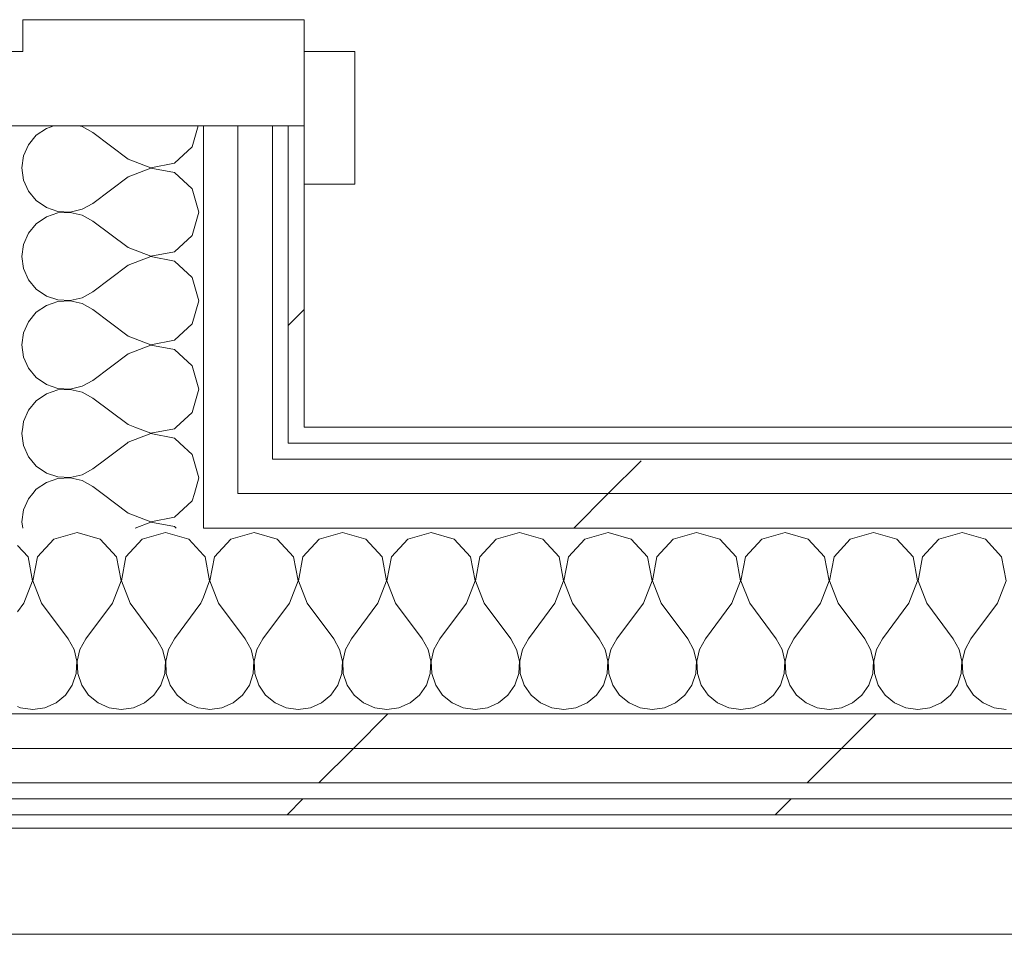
# Model space of a CAD drawing. Header units: millimetres. Extents: x -40968 to 11883, y -17757 to 4746.
# Tile 188 of 227: x 2662 to 3033, y -17322 to -16977. Entities that reach past the tile are written whole.
import ezdxf

# ---------------------------------------------------------------- set-up
doc = ezdxf.new("R2010")
doc.units = ezdxf.units.MM
doc.header["$MEASUREMENT"] = 0
doc.linetypes.add('Wipeout_Contour', pattern=[1000, 0, -1000])
for name, color, linetype in [('Nuevo_08_E_Envans secs', 7, 'Continuous'), ('Nuevo_12_FAÇ_Façana', 7, 'Continuous'), ('Nuevo_Puertas Archicad', 7, 'Continuous')]:
    doc.layers.add(name, color=color, linetype=linetype)
for name, color, linetype, lineweight in [('Nuevo_08_E_Envans secs_Pluma_Nº__1', 7, 'Continuous', 5), ('Nuevo_12_FAÇ_Façana_Pluma_Nº__1', 7, 'Continuous', 5), ('Nuevo_Puertas Archicad_Pluma_Nº__1', 7, 'Continuous', 5)]:
    doc.layers.add(name, color=color, linetype=linetype, lineweight=lineweight)
for name, color, linetype, lineweight, true_color in [('Nuevo_08_E_Envans secs_Pluma_Nº__102', 7, 'Continuous', 5, 0xcccccc), ('Nuevo_08_E_Envans secs_Pluma_Nº__171', 171, 'Continuous', 13, 0xaaaaff), ('Nuevo_08_E_Envans secs_Pluma_Nº__177', 7, 'Continuous', 15, 0xf7e046), ('Nuevo_12_FAÇ_Façana_Pluma_Nº__102', 7, 'Continuous', 5, 0xcccccc), ('Nuevo_12_FAÇ_Façana_Pluma_Nº__171', 171, 'Continuous', 13, 0xaaaaff), ('Nuevo_12_FAÇ_Façana_Pluma_Nº__177', 7, 'Continuous', 15, 0xf7e046)]:
    doc.layers.add(name, color=color, linetype=linetype, lineweight=lineweight, true_color=true_color)
pattern_1 = [(45, (0, 0), (-183.8478, 183.8478), [195, -65]), (45, (7e-14, 183.85), (-183.8478, 183.8478), [195, -65])]

# ---------------------------------------------------------------- blocks, each defined once
blk = doc.blocks.new('*X100')
at = {"layer": 'Nuevo_08_E_Envans secs_Pluma_Nº__102', "color": 254, "linetype": 'Continuous', "lineweight": 5, "true_color": 0xcccccc}
for p, q in [((2662.91, -17130.98), (2662.58, -17133.33)), ((2705.12, -17130.98), (2711.08, -17133.27)), ((2711.08, -17133.27), (2720.03, -17131.57)), ((2720.03, -17131.57), (2720.69, -17130.98)), ((2662.58, -17133.33), (2663.09, -17136.98)), ((2711.08, -17133.4), (2702.58, -17136.67)), ((2720.03, -17135.09), (2711.08, -17133.4)), ((2722.09, -17136.98), (2720.03, -17135.09)), ((2702.58, -17136.67), (2702.17, -17136.98))]:
    blk.add_line(p, q, dxfattribs=at)
blk = doc.blocks.new('*X101')
at = {"layer": 'Nuevo_08_E_Envans secs_Pluma_Nº__102', "color": 254, "linetype": 'Continuous', "lineweight": 5, "true_color": 0xcccccc}
for p, q in [((2663.09, -17136.98), (2663.21, -17137.89)), ((2663.21, -17137.89), (2665.07, -17142.1)), ((2702.17, -17136.98), (2694.17, -17142.98)), ((2726.76, -17141.24), (2722.09, -17136.98)), ((2665.07, -17142.1), (2665.8, -17142.98)), ((2727.25, -17142.98), (2726.76, -17141.24))]:
    blk.add_line(p, q, dxfattribs=at)
blk = doc.blocks.new('*X102')
at = {"layer": 'Nuevo_08_E_Envans secs_Pluma_Nº__102', "color": 254, "linetype": 'Continuous', "lineweight": 5, "true_color": 0xcccccc}
for p, q in [((2665.8, -17142.98), (2668, -17145.64)), ((2694.17, -17142.98), (2689.25, -17146.67)), ((2729.25, -17150), (2727.25, -17142.98)), ((2668, -17145.64), (2671.79, -17148.24)), ((2685.22, -17148.89), (2689.25, -17146.67)), ((2671.79, -17148.24), (2676.15, -17149.71)), ((2676.15, -17150.29), (2671.79, -17151.76)), ((2676.15, -17149.71), (2680.74, -17149.93)), ((2680.74, -17150.07), (2676.15, -17150.29)), ((2680.74, -17149.93), (2685.22, -17148.89)), ((2685.22, -17151.11), (2680.74, -17150.07)), ((2727.55, -17155.98), (2729.25, -17150)), ((2668, -17154.36), (2666.67, -17155.98)), ((2671.79, -17151.76), (2668, -17154.36)), ((2689.25, -17153.33), (2685.22, -17151.11)), ((2692.77, -17155.98), (2689.25, -17153.33))]:
    blk.add_line(p, q, dxfattribs=at)
blk = doc.blocks.new('*X103')
at = {"layer": 'Nuevo_08_E_Envans secs_Pluma_Nº__102', "color": 254, "linetype": 'Continuous', "lineweight": 5, "true_color": 0xcccccc}
for p, q in [((2665.07, -17157.9), (2663.21, -17162.11)), ((2666.67, -17155.98), (2665.07, -17157.9)), ((2702.58, -17163.33), (2692.77, -17155.98)), ((2726.76, -17158.76), (2727.55, -17155.98)), ((2720.03, -17164.91), (2726.76, -17158.76)), ((2663.21, -17162.11), (2662.58, -17166.67)), ((2702.58, -17163.33), (2711.08, -17166.6)), ((2711.08, -17166.6), (2720.03, -17164.91)), ((2662.58, -17166.67), (2662.9, -17168.98)), ((2711.08, -17166.73), (2705.25, -17168.98)), ((2720.03, -17168.43), (2711.08, -17166.73)), ((2720.63, -17168.98), (2720.03, -17168.43))]:
    blk.add_line(p, q, dxfattribs=at)
blk = doc.blocks.new('*X108')
at = {"layer": 'Nuevo_08_E_Envans secs_Pluma_Nº__102', "color": 254, "linetype": 'Continuous', "lineweight": 5, "true_color": 0xcccccc}
for p, q in [((2671.79, -17018.43), (2668, -17021.03)), ((2674.61, -17017.48), (2671.79, -17018.43)), ((2685.22, -17017.77), (2683.94, -17017.48)), ((2689.25, -17020), (2685.22, -17017.77)), ((2702.58, -17030), (2689.25, -17020)), ((2726.76, -17025.43), (2729.02, -17017.48)), ((2665.07, -17024.57), (2663.21, -17028.78)), ((2668, -17021.03), (2665.07, -17024.57)), ((2720.03, -17031.57), (2726.76, -17025.43)), ((2663.21, -17028.78), (2662.58, -17033.33)), ((2702.58, -17030), (2711.08, -17033.27)), ((2711.08, -17033.27), (2720.03, -17031.57)), ((2662.58, -17033.33), (2663.21, -17037.89)), ((2711.08, -17033.4), (2702.58, -17036.67)), ((2720.03, -17035.09), (2711.08, -17033.4)), ((2726.76, -17041.24), (2720.03, -17035.09)), ((2663.21, -17037.89), (2665.07, -17042.1)), ((2702.58, -17036.67), (2689.25, -17046.67)), ((2665.07, -17042.1), (2668, -17045.64)), ((2729.25, -17050), (2726.76, -17041.24)), ((2668, -17045.64), (2671.79, -17048.24)), ((2685.22, -17048.89), (2689.25, -17046.67)), ((2671.79, -17048.24), (2676.15, -17049.71)), ((2676.15, -17050.29), (2671.79, -17051.76)), ((2676.15, -17049.71), (2680.74, -17049.93)), ((2680.74, -17050.07), (2676.15, -17050.29)), ((2680.74, -17049.93), (2685.22, -17048.89)), ((2685.22, -17051.11), (2680.74, -17050.07)), ((2726.76, -17058.76), (2729.25, -17050)), ((2671.79, -17051.76), (2668, -17054.36)), ((2689.25, -17053.33), (2685.22, -17051.11)), ((2702.58, -17063.33), (2689.25, -17053.33)), ((2665.07, -17057.9), (2663.21, -17062.11)), ((2668, -17054.36), (2665.07, -17057.9)), ((2720.03, -17064.91), (2726.76, -17058.76)), ((2663.21, -17062.11), (2662.58, -17066.67)), ((2702.58, -17063.33), (2711.08, -17066.6)), ((2711.08, -17066.6), (2720.03, -17064.91)), ((2662.58, -17066.67), (2663.21, -17071.22)), ((2711.08, -17066.73), (2702.58, -17070)), ((2720.03, -17068.43), (2711.08, -17066.73)), ((2726.76, -17074.57), (2720.03, -17068.43)), ((2663.21, -17071.22), (2665.07, -17075.43)), ((2702.58, -17070), (2689.25, -17080)), ((2665.07, -17075.43), (2668, -17078.97)), ((2729.25, -17083.33), (2726.76, -17074.57)), ((2668, -17078.97), (2671.79, -17081.57)), ((2685.22, -17082.23), (2689.25, -17080)), ((2671.79, -17081.57), (2676.15, -17083.04)), ((2676.15, -17083.62), (2671.79, -17085.09)), ((2676.15, -17083.04), (2680.74, -17083.27)), ((2680.74, -17083.4), (2676.15, -17083.62)), ((2680.74, -17083.27), (2685.22, -17082.23)), ((2685.22, -17084.44), (2680.74, -17083.4)), ((2726.76, -17092.1), (2729.25, -17083.33)), ((2671.79, -17085.09), (2668, -17087.7)), ((2689.25, -17086.67), (2685.22, -17084.44)), ((2702.58, -17096.67), (2689.25, -17086.67)), ((2665.07, -17091.24), (2663.21, -17095.45)), ((2668, -17087.7), (2665.07, -17091.24)), ((2720.03, -17098.24), (2726.76, -17092.1)), ((2663.21, -17095.45), (2662.58, -17100)), ((2702.58, -17096.67), (2711.08, -17099.93)), ((2711.08, -17099.93), (2720.03, -17098.24)), ((2662.58, -17100), (2663.21, -17104.55)), ((2711.08, -17100.07), (2702.58, -17103.33)), ((2720.03, -17101.76), (2711.08, -17100.07)), ((2726.76, -17107.9), (2720.03, -17101.76)), ((2663.21, -17104.55), (2665.07, -17108.76)), ((2702.58, -17103.33), (2689.25, -17113.33)), ((2665.07, -17108.76), (2668, -17112.3)), ((2729.25, -17116.67), (2726.76, -17107.9)), ((2668, -17112.3), (2671.79, -17114.91)), ((2685.22, -17115.56), (2689.25, -17113.33)), ((2671.79, -17114.91), (2676.15, -17116.38)), ((2676.15, -17116.96), (2671.79, -17118.43)), ((2676.15, -17116.38), (2680.74, -17116.6)), ((2680.74, -17116.73), (2676.15, -17116.96)), ((2680.74, -17116.6), (2685.22, -17115.56)), ((2685.22, -17117.77), (2680.74, -17116.73)), ((2726.76, -17125.43), (2729.25, -17116.67)), ((2671.79, -17118.43), (2668, -17121.03)), ((2689.25, -17120), (2685.22, -17117.77)), ((2702.58, -17130), (2689.25, -17120)), ((2665.07, -17124.57), (2663.21, -17128.78)), ((2668, -17121.03), (2665.07, -17124.57)), ((2720.69, -17130.98), (2726.76, -17125.43)), ((2663.21, -17128.78), (2662.91, -17130.98)), ((2702.58, -17130), (2705.12, -17130.98))]:
    blk.add_line(p, q, dxfattribs=at)
blk = doc.blocks.new('Puerta 27_7')
at = {"layer": 'Nuevo_Puertas Archicad_Pluma_Nº__1', "color": 7, "linetype": 'Continuous', "lineweight": 5}
for p, q in [((522, 0), (522, -40)), ((550, -146), (550, 0)), ((522, -40), (510, -40)), ((510, -40), (510, -146)), ((550, -38), (550, -108)), ((550, -38), (550, -108)), ((550, -108), (550, -121)), ((550, -108), (550, -121)), ((550, -121), (550, -134)), ((550, -121), (550, -134)), ((550, -134), (550, -140)), ((550, -134), (550, -140)), ((550, -140), (550, -146)), ((550, -140), (550, -146)), ((510, -146), (550, -146)), ((522, -146), (572, -146)), ((522, -165), (522, -146)), ((550, -146), (572, -146)), ((550, -146), (572, -146)), ((572, -146), (572, -165)), ((572, -165), (522, -165))]:
    blk.add_line(p, q, dxfattribs=at)
blk = doc.blocks.new('Muro_74_1', base_point=(2622.91, -17276.98))
at = {"layer": 'Nuevo_08_E_Envans secs', "color": 7, "lineweight": 20}
for name in ['*X100', '*X101', '*X103']:
    blk.add_blockref(name, (0, 0), dxfattribs=at)
at = {"color": 254, "linetype": 'Wipeout_Contour', "lineweight": 0, "ltscale": 69187.231902}
blk.add_wipeout([(2762.91, -17130.98), (2768.91, -17130.98), (2768.91, -17017.48), (2762.91, -17017.48)], dxfattribs=at).dxf.layer = 'Nuevo_08_E_Envans secs'
at = {"color": 254, "linetype": 'Wipeout_Contour', "lineweight": 0, "ltscale": 69413.305532}
blk.add_wipeout([(2743.91, -17136.98), (2756.91, -17136.98), (2756.91, -17130.98), (2743.91, -17130.98)], dxfattribs=at).dxf.layer = 'Nuevo_08_E_Envans secs'
at = {"layer": 'Nuevo_08_E_Envans secs_Pluma_Nº__171', "linetype": 'Continuous', "lineweight": 13, "true_color": 0xaaaaff}
h = blk.add_hatch(dxfattribs=at)
h.set_pattern_fill('Panellat_HPL_0001', color=161, style=0, pattern_type=2)
h.set_pattern_definition(pattern_1)
h.paths.add_polyline_path([(2762.91, -17130.98), (2768.91, -17130.98), (2768.91, -17017.48), (2762.91, -17017.48)])
at = {"layer": 'Nuevo_08_E_Envans secs_Pluma_Nº__177', "linetype": 'Continuous', "lineweight": 15, "true_color": 0xf7e046}
h = blk.add_hatch(dxfattribs=at)
h.set_pattern_fill('Panellat_HPL_0001', color=53, style=0, pattern_type=2)
h.set_pattern_definition(pattern_1)
h.paths.add_polyline_path([(2743.91, -17136.98), (2756.91, -17136.98), (2756.91, -17130.98), (2743.91, -17130.98)])
at = {"layer": 'Nuevo_08_E_Envans secs_Pluma_Nº__1', "color": 7, "linetype": 'Continuous', "lineweight": 5}
for p, q in [((2762.91, -17130.98), (2762.91, -17017.48)), ((2762.91, -17017.48), (2768.91, -17017.48)), ((2768.91, -17017.48), (2768.91, -17039.48))]:
    blk.add_line(p, q, dxfattribs=at)
at = {"layer": 'Nuevo_08_E_Envans secs_Pluma_Nº__1', "color": 7, "linetype": 'Continuous', "lineweight": 5, "flags": 128}
blk.add_lwpolyline([(2768.91, -17130.98), (2768.91, -17017.48)], dxfattribs=at)
at = {"layer": 'Nuevo_12_FAÇ_Façana_Pluma_Nº__1', "color": 7, "linetype": 'Continuous', "lineweight": 5}
blk.add_line((2762.91, -17136.98), (2762.91, -17130.98), dxfattribs=at)
at = {"color": 254, "linetype": 'Wipeout_Contour', "lineweight": 0, "ltscale": 69405.08279}
blk.add_wipeout([(2730.91, -17136.98), (2743.91, -17136.98), (2743.91, -17130.98), (2730.91, -17130.98)], dxfattribs=at).dxf.layer = 'Nuevo_08_E_Envans secs'
at = {"layer": 'Nuevo_08_E_Envans secs_Pluma_Nº__177', "linetype": 'Continuous', "lineweight": 15, "true_color": 0xf7e046}
h = blk.add_hatch(dxfattribs=at)
h.set_pattern_fill('Panellat_HPL_0001', color=53, style=0, pattern_type=2)
h.set_pattern_definition(pattern_1)
h.paths.add_polyline_path([(2730.91, -17136.98), (2743.91, -17136.98), (2743.91, -17130.98), (2730.91, -17130.98)])
at = {"color": 254, "linetype": 'Wipeout_Contour', "lineweight": 0, "ltscale": 69177.348337}
blk.add_wipeout([(2743.91, -17130.98), (2756.91, -17130.98), (2756.91, -17017.48), (2743.91, -17017.48)], dxfattribs=at).dxf.layer = 'Nuevo_08_E_Envans secs'
at = {"color": 254, "linetype": 'Wipeout_Contour', "lineweight": 0, "ltscale": 69437.00227}
blk.add_wipeout([(2743.91, -17142.98), (2756.91, -17142.98), (2756.91, -17136.98), (2743.91, -17136.98)], dxfattribs=at).dxf.layer = 'Nuevo_08_E_Envans secs'
at = {"layer": 'Nuevo_08_E_Envans secs_Pluma_Nº__177', "linetype": 'Continuous', "lineweight": 15, "true_color": 0xf7e046}
h = blk.add_hatch(dxfattribs=at)
h.set_pattern_fill('Panellat_HPL_0001', color=53, style=0, pattern_type=2)
h.set_pattern_definition(pattern_1)
h.paths.add_polyline_path([(2743.91, -17130.98), (2756.91, -17130.98), (2756.91, -17017.48), (2743.91, -17017.48)])
h = blk.add_hatch(dxfattribs=at)
h.set_pattern_fill('Panellat_HPL_0001', color=53, style=0, pattern_type=2)
h.set_pattern_definition(pattern_1)
h.paths.add_polyline_path([(2743.91, -17142.98), (2756.91, -17142.98), (2756.91, -17136.98), (2743.91, -17136.98)])
at = {"layer": 'Nuevo_08_E_Envans secs_Pluma_Nº__1', "color": 7, "linetype": 'Continuous', "lineweight": 5}
for p, q in [((2756.91, -17130.98), (2756.91, -17017.48)), ((2756.91, -17017.48), (2762.91, -17017.48))]:
    blk.add_line(p, q, dxfattribs=at)
at = {"layer": 'Nuevo_12_FAÇ_Façana_Pluma_Nº__1', "color": 7, "linetype": 'Continuous', "lineweight": 5}
for p, q in [((2756.91, -17136.98), (2756.91, -17130.98)), ((2756.91, -17142.98), (2756.91, -17136.98))]:
    blk.add_line(p, q, dxfattribs=at)
at = {"color": 254, "linetype": 'Wipeout_Contour', "lineweight": 0, "ltscale": 69169.097449}
blk.add_wipeout([(2730.91, -17130.98), (2743.91, -17130.98), (2743.91, -17017.48), (2730.91, -17017.48)], dxfattribs=at).dxf.layer = 'Nuevo_08_E_Envans secs'
at = {"color": 254, "linetype": 'Wipeout_Contour', "lineweight": 0, "ltscale": 69428.782334}
blk.add_wipeout([(2730.91, -17142.98), (2743.91, -17142.98), (2743.91, -17136.98), (2730.91, -17136.98)], dxfattribs=at).dxf.layer = 'Nuevo_08_E_Envans secs'
at = {"layer": 'Nuevo_08_E_Envans secs_Pluma_Nº__177', "linetype": 'Continuous', "lineweight": 15, "true_color": 0xf7e046}
h = blk.add_hatch(dxfattribs=at)
h.set_pattern_fill('Panellat_HPL_0001', color=53, style=0, pattern_type=2)
h.set_pattern_definition(pattern_1)
h.paths.add_polyline_path([(2730.91, -17130.98), (2743.91, -17130.98), (2743.91, -17017.48), (2730.91, -17017.48)])
h = blk.add_hatch(dxfattribs=at)
h.set_pattern_fill('Panellat_HPL_0001', color=53, style=0, pattern_type=2)
h.set_pattern_definition(pattern_1)
h.paths.add_polyline_path([(2730.91, -17142.98), (2743.91, -17142.98), (2743.91, -17136.98), (2730.91, -17136.98)])
at = {"layer": 'Nuevo_08_E_Envans secs_Pluma_Nº__1', "color": 7, "linetype": 'Continuous', "lineweight": 5}
for p, q in [((2660.91, -17017.48), (2730.91, -17017.48)), ((2730.91, -17130.98), (2730.91, -17017.48)), ((2730.91, -17017.48), (2743.91, -17017.48)), ((2743.91, -17130.98), (2743.91, -17017.48)), ((2743.91, -17017.48), (2756.91, -17017.48))]:
    blk.add_line(p, q, dxfattribs=at)
at = {"layer": 'Nuevo_12_FAÇ_Façana_Pluma_Nº__1', "color": 7, "linetype": 'Continuous', "lineweight": 5}
for p, q in [((2730.91, -17136.98), (2730.91, -17130.98)), ((2743.91, -17136.98), (2743.91, -17130.98))]:
    blk.add_line(p, q, dxfattribs=at)
at = {"layer": 'Nuevo_08_E_Envans secs', "color": 7, "lineweight": 20}
blk.add_blockref('*X108', (0, 0), dxfattribs=at)
at = {"layer": 'Nuevo_Puertas Archicad', "color": 253, "linetype": 'Continuous', "lineweight": 5, "true_color": 0xa4a4a6, "xscale": -1, "zscale": 1000, "rotation": 90}
blk.add_blockref('Puerta 27_7', (2622.91, -16467.48), dxfattribs=at)
at = {"color": 254, "linetype": 'Wipeout_Contour', "lineweight": 0, "ltscale": 69466.307193}
blk.add_wipeout([(2730.91, -17155.98), (2743.91, -17155.98), (2743.91, -17142.98), (2730.91, -17142.98)], dxfattribs=at).dxf.layer = 'Nuevo_08_E_Envans secs'
at = {"layer": 'Nuevo_08_E_Envans secs_Pluma_Nº__177', "linetype": 'Continuous', "lineweight": 15, "true_color": 0xf7e046}
h = blk.add_hatch(dxfattribs=at)
h.set_pattern_fill('Panellat_HPL_0001', color=53, style=0, pattern_type=2)
h.set_pattern_definition(pattern_1)
h.paths.add_polyline_path([(2730.91, -17155.98), (2743.91, -17155.98), (2743.91, -17142.98), (2730.91, -17142.98)])
at = {"layer": 'Nuevo_12_FAÇ_Façana_Pluma_Nº__1', "color": 7, "linetype": 'Continuous', "lineweight": 5}
for p, q in [((2730.91, -17142.98), (2730.91, -17136.98)), ((2743.91, -17142.98), (2743.91, -17136.98)), ((2730.91, -17155.98), (2730.91, -17142.98)), ((2743.91, -17155.98), (2743.91, -17142.98)), ((2730.91, -17168.98), (2730.91, -17155.98))]:
    blk.add_line(p, q, dxfattribs=at)
at = {"layer": 'Nuevo_08_E_Envans secs', "color": 7, "lineweight": 20}
blk.add_blockref('*X102', (0, 0), dxfattribs=at)
blk = doc.blocks.new('*X132')
at = {"layer": 'Nuevo_12_FAÇ_Façana_Pluma_Nº__102', "color": 254, "linetype": 'Continuous', "lineweight": 5, "true_color": 0xcccccc}
for p, q in [((2750, -17170.64), (2741.24, -17173.13)), ((2758.76, -17173.13), (2750, -17170.64)), ((2783.33, -17170.64), (2774.57, -17173.13)), ((2792.1, -17173.13), (2783.33, -17170.64)), ((2816.67, -17170.64), (2807.9, -17173.13)), ((2825.43, -17173.13), (2816.67, -17170.64)), ((2850, -17170.64), (2841.24, -17173.13)), ((2858.76, -17173.13), (2850, -17170.64)), ((2883.33, -17170.64), (2874.57, -17173.13)), ((2892.1, -17173.13), (2883.33, -17170.64)), ((2916.67, -17170.64), (2907.9, -17173.13)), ((2925.43, -17173.13), (2916.67, -17170.64)), ((2950, -17170.64), (2941.24, -17173.13)), ((2958.76, -17173.13), (2950, -17170.64)), ((2983.33, -17170.64), (2974.57, -17173.13)), ((2992.1, -17173.13), (2983.33, -17170.64)), ((3016.67, -17170.64), (3007.9, -17173.13)), ((3025.43, -17173.13), (3016.67, -17170.64)), ((2741.24, -17173.13), (2735.09, -17179.86)), ((2764.91, -17179.86), (2758.76, -17173.13)), ((2774.57, -17173.13), (2768.43, -17179.86)), ((2798.24, -17179.86), (2792.1, -17173.13)), ((2807.9, -17173.13), (2801.76, -17179.86)), ((2831.57, -17179.86), (2825.43, -17173.13)), ((2841.24, -17173.13), (2835.09, -17179.86)), ((2864.91, -17179.86), (2858.76, -17173.13)), ((2874.57, -17173.13), (2868.43, -17179.86)), ((2898.24, -17179.86), (2892.1, -17173.13)), ((2907.9, -17173.13), (2901.76, -17179.86)), ((2931.57, -17179.86), (2925.43, -17173.13)), ((2941.24, -17173.13), (2935.09, -17179.86)), ((2964.91, -17179.86), (2958.76, -17173.13)), ((2974.57, -17173.13), (2968.43, -17179.86)), ((2998.24, -17179.86), (2992.1, -17173.13)), ((3007.9, -17173.13), (3001.76, -17179.86)), ((3031.57, -17179.86), (3025.43, -17173.13)), ((2731.57, -17179.86), (2730.91, -17179.13)), ((2733.27, -17188.81), (2731.57, -17179.86)), ((2735.09, -17179.86), (2733.4, -17188.81)), ((2766.6, -17188.81), (2764.91, -17179.86)), ((2768.43, -17179.86), (2766.73, -17188.81)), ((2799.93, -17188.81), (2798.24, -17179.86)), ((2801.76, -17179.86), (2800.07, -17188.81)), ((2833.27, -17188.81), (2831.57, -17179.86)), ((2835.09, -17179.86), (2833.4, -17188.81)), ((2866.6, -17188.81), (2864.91, -17179.86)), ((2868.43, -17179.86), (2866.73, -17188.81)), ((2899.93, -17188.81), (2898.24, -17179.86)), ((2901.76, -17179.86), (2900.07, -17188.81)), ((2933.27, -17188.81), (2931.57, -17179.86)), ((2935.09, -17179.86), (2933.4, -17188.81)), ((2966.6, -17188.81), (2964.91, -17179.86)), ((2968.43, -17179.86), (2966.73, -17188.81)), ((2999.93, -17188.81), (2998.24, -17179.86)), ((3001.76, -17179.86), (3000.07, -17188.81)), ((3033.27, -17188.81), (3031.57, -17179.86)), ((2730.91, -17194.93), (2733.27, -17188.81)), ((2733.4, -17188.81), (2736.67, -17197.31)), ((2763.33, -17197.31), (2766.6, -17188.81)), ((2766.73, -17188.81), (2770, -17197.31)), ((2796.67, -17197.31), (2799.93, -17188.81)), ((2800.07, -17188.81), (2803.33, -17197.31)), ((2830, -17197.31), (2833.27, -17188.81)), ((2833.4, -17188.81), (2836.67, -17197.31)), ((2863.33, -17197.31), (2866.6, -17188.81)), ((2866.73, -17188.81), (2870, -17197.31)), ((2896.67, -17197.31), (2899.93, -17188.81)), ((2900.07, -17188.81), (2903.33, -17197.31)), ((2930, -17197.31), (2933.27, -17188.81)), ((2933.4, -17188.81), (2936.67, -17197.31)), ((2963.33, -17197.31), (2966.6, -17188.81)), ((2966.73, -17188.81), (2970, -17197.31)), ((2996.67, -17197.31), (2999.93, -17188.81)), ((3000.07, -17188.81), (3003.33, -17197.31)), ((3030, -17197.31), (3033.27, -17188.81)), ((2736.67, -17197.31), (2746.67, -17210.64)), ((2763.33, -17197.31), (2753.33, -17210.64)), ((2770, -17197.31), (2780, -17210.64)), ((2796.67, -17197.31), (2786.67, -17210.64)), ((2803.33, -17197.31), (2813.33, -17210.64)), ((2830, -17197.31), (2820, -17210.64)), ((2836.67, -17197.31), (2846.67, -17210.64)), ((2863.33, -17197.31), (2853.33, -17210.64)), ((2870, -17197.31), (2880, -17210.64)), ((2896.67, -17197.31), (2886.67, -17210.64)), ((2903.33, -17197.31), (2913.33, -17210.64)), ((2930, -17197.31), (2920, -17210.64)), ((2936.67, -17197.31), (2946.67, -17210.64)), ((2963.33, -17197.31), (2953.33, -17210.64)), ((2970, -17197.31), (2980, -17210.64)), ((2996.67, -17197.31), (2986.67, -17210.64)), ((3003.33, -17197.31), (3013.33, -17210.64)), ((3030, -17197.31), (3020, -17210.64)), ((2748.89, -17214.67), (2746.67, -17210.64)), ((2753.33, -17210.64), (2751.11, -17214.67)), ((2782.23, -17214.67), (2780, -17210.64)), ((2786.67, -17210.64), (2784.44, -17214.67)), ((2815.56, -17214.67), (2813.33, -17210.64)), ((2820, -17210.64), (2817.77, -17214.67)), ((2848.89, -17214.67), (2846.67, -17210.64)), ((2853.33, -17210.64), (2851.11, -17214.67)), ((2882.23, -17214.67), (2880, -17210.64)), ((2886.67, -17210.64), (2884.44, -17214.67)), ((2915.56, -17214.67), (2913.33, -17210.64)), ((2920, -17210.64), (2917.77, -17214.67)), ((2948.89, -17214.67), (2946.67, -17210.64)), ((2953.33, -17210.64), (2951.11, -17214.67)), ((2982.23, -17214.67), (2980, -17210.64)), ((2986.67, -17210.64), (2984.44, -17214.67)), ((3015.56, -17214.67), (3013.33, -17210.64)), ((3020, -17210.64), (3017.77, -17214.67)), ((2749.93, -17219.15), (2748.89, -17214.67)), ((2751.11, -17214.67), (2750.07, -17219.15)), ((2783.27, -17219.15), (2782.23, -17214.67)), ((2784.44, -17214.67), (2783.4, -17219.15)), ((2816.6, -17219.15), (2815.56, -17214.67)), ((2817.77, -17214.67), (2816.73, -17219.15)), ((2849.93, -17219.15), (2848.89, -17214.67)), ((2851.11, -17214.67), (2850.07, -17219.15)), ((2883.27, -17219.15), (2882.23, -17214.67)), ((2884.44, -17214.67), (2883.4, -17219.15)), ((2916.6, -17219.15), (2915.56, -17214.67)), ((2917.77, -17214.67), (2916.73, -17219.15)), ((2949.93, -17219.15), (2948.89, -17214.67)), ((2951.11, -17214.67), (2950.07, -17219.15)), ((2983.27, -17219.15), (2982.23, -17214.67)), ((2984.44, -17214.67), (2983.4, -17219.15)), ((3016.6, -17219.15), (3015.56, -17214.67)), ((3017.77, -17214.67), (3016.73, -17219.15)), ((2749.71, -17223.74), (2749.93, -17219.15)), ((2750.07, -17219.15), (2750.29, -17223.74)), ((2783.04, -17223.74), (2783.27, -17219.15)), ((2783.4, -17219.15), (2783.62, -17223.74)), ((2816.38, -17223.74), (2816.6, -17219.15)), ((2816.73, -17219.15), (2816.96, -17223.74)), ((2849.71, -17223.74), (2849.93, -17219.15)), ((2850.07, -17219.15), (2850.29, -17223.74)), ((2883.04, -17223.74), (2883.27, -17219.15)), ((2883.4, -17219.15), (2883.62, -17223.74)), ((2916.38, -17223.74), (2916.6, -17219.15)), ((2916.73, -17219.15), (2916.96, -17223.74)), ((2949.71, -17223.74), (2949.93, -17219.15)), ((2950.07, -17219.15), (2950.29, -17223.74)), ((2983.04, -17223.74), (2983.27, -17219.15)), ((2983.4, -17219.15), (2983.62, -17223.74)), ((3016.38, -17223.74), (3016.6, -17219.15)), ((3016.73, -17219.15), (3016.96, -17223.74)), ((2748.24, -17228.1), (2749.71, -17223.74)), ((2750.29, -17223.74), (2751.76, -17228.1)), ((2781.57, -17228.1), (2783.04, -17223.74)), ((2783.62, -17223.74), (2785.09, -17228.1)), ((2814.91, -17228.1), (2816.38, -17223.74)), ((2816.96, -17223.74), (2818.43, -17228.1)), ((2848.24, -17228.1), (2849.71, -17223.74)), ((2850.29, -17223.74), (2851.76, -17228.1)), ((2881.57, -17228.1), (2883.04, -17223.74)), ((2883.62, -17223.74), (2885.09, -17228.1)), ((2914.91, -17228.1), (2916.38, -17223.74)), ((2916.96, -17223.74), (2918.43, -17228.1)), ((2948.24, -17228.1), (2949.71, -17223.74)), ((2950.29, -17223.74), (2951.76, -17228.1)), ((2981.57, -17228.1), (2983.04, -17223.74)), ((2983.62, -17223.74), (2985.09, -17228.1)), ((3014.91, -17228.1), (3016.38, -17223.74)), ((3016.96, -17223.74), (3018.43, -17228.1)), ((2745.64, -17231.89), (2748.24, -17228.1)), ((2751.76, -17228.1), (2754.36, -17231.89)), ((2778.97, -17231.89), (2781.57, -17228.1)), ((2785.09, -17228.1), (2787.7, -17231.89)), ((2812.3, -17231.89), (2814.91, -17228.1)), ((2818.43, -17228.1), (2821.03, -17231.89)), ((2845.64, -17231.89), (2848.24, -17228.1)), ((2851.76, -17228.1), (2854.36, -17231.89)), ((2878.97, -17231.89), (2881.57, -17228.1)), ((2885.09, -17228.1), (2887.7, -17231.89)), ((2912.3, -17231.89), (2914.91, -17228.1)), ((2918.43, -17228.1), (2921.03, -17231.89)), ((2945.64, -17231.89), (2948.24, -17228.1)), ((2951.76, -17228.1), (2954.36, -17231.89)), ((2978.97, -17231.89), (2981.57, -17228.1)), ((2985.09, -17228.1), (2987.7, -17231.89)), ((3012.3, -17231.89), (3014.91, -17228.1)), ((3018.43, -17228.1), (3021.03, -17231.89)), ((2742.1, -17234.82), (2745.64, -17231.89)), ((2754.36, -17231.89), (2757.9, -17234.82)), ((2775.43, -17234.82), (2778.97, -17231.89)), ((2787.7, -17231.89), (2791.24, -17234.82)), ((2808.76, -17234.82), (2812.3, -17231.89)), ((2821.03, -17231.89), (2824.57, -17234.82)), ((2842.1, -17234.82), (2845.64, -17231.89)), ((2854.36, -17231.89), (2857.9, -17234.82)), ((2875.43, -17234.82), (2878.97, -17231.89)), ((2887.7, -17231.89), (2891.24, -17234.82)), ((2908.76, -17234.82), (2912.3, -17231.89)), ((2921.03, -17231.89), (2924.57, -17234.82)), ((2942.1, -17234.82), (2945.64, -17231.89)), ((2954.36, -17231.89), (2957.9, -17234.82)), ((2975.43, -17234.82), (2978.97, -17231.89)), ((2987.7, -17231.89), (2991.24, -17234.82)), ((3008.76, -17234.82), (3012.3, -17231.89)), ((3021.03, -17231.89), (3024.57, -17234.82)), ((2737.89, -17236.67), (2742.1, -17234.82)), ((2757.9, -17234.82), (2762.11, -17236.67)), ((2771.22, -17236.67), (2775.43, -17234.82)), ((2791.24, -17234.82), (2795.45, -17236.67)), ((2804.55, -17236.67), (2808.76, -17234.82)), ((2824.57, -17234.82), (2828.78, -17236.67)), ((2837.89, -17236.67), (2842.1, -17234.82)), ((2857.9, -17234.82), (2862.11, -17236.67)), ((2871.22, -17236.67), (2875.43, -17234.82)), ((2891.24, -17234.82), (2895.45, -17236.67)), ((2904.55, -17236.67), (2908.76, -17234.82)), ((2924.57, -17234.82), (2928.78, -17236.67)), ((2937.89, -17236.67), (2942.1, -17234.82)), ((2957.9, -17234.82), (2962.11, -17236.67)), ((2971.22, -17236.67), (2975.43, -17234.82)), ((2991.24, -17234.82), (2995.45, -17236.67)), ((3004.55, -17236.67), (3008.76, -17234.82)), ((3024.57, -17234.82), (3028.78, -17236.67)), ((2730.91, -17236.97), (2733.33, -17237.31)), ((2733.33, -17237.31), (2737.89, -17236.67)), ((2762.11, -17236.67), (2766.67, -17237.31)), ((2766.67, -17237.31), (2771.22, -17236.67)), ((2795.45, -17236.67), (2800, -17237.31)), ((2800, -17237.31), (2804.55, -17236.67)), ((2828.78, -17236.67), (2833.33, -17237.31)), ((2833.33, -17237.31), (2837.89, -17236.67)), ((2862.11, -17236.67), (2866.67, -17237.31)), ((2866.67, -17237.31), (2871.22, -17236.67)), ((2895.45, -17236.67), (2900, -17237.31)), ((2900, -17237.31), (2904.55, -17236.67)), ((2928.78, -17236.67), (2933.33, -17237.31)), ((2933.33, -17237.31), (2937.89, -17236.67)), ((2962.11, -17236.67), (2966.67, -17237.31)), ((2966.67, -17237.31), (2971.22, -17236.67)), ((2995.45, -17236.67), (3000, -17237.31)), ((3000, -17237.31), (3004.55, -17236.67)), ((3028.78, -17236.67), (3033.33, -17237.31))]:
    blk.add_line(p, q, dxfattribs=at)
blk = doc.blocks.new('*X134')
at = {"layer": 'Nuevo_12_FAÇ_Façana_Pluma_Nº__102', "color": 254, "linetype": 'Continuous', "lineweight": 5, "true_color": 0xcccccc}
for p, q in [((2683.33, -17170.64), (2674.57, -17173.13)), ((2692.1, -17173.13), (2683.33, -17170.64)), ((2716.67, -17170.64), (2707.9, -17173.13)), ((2725.43, -17173.13), (2716.67, -17170.64)), ((2664.91, -17179.86), (2660.91, -17175.48)), ((2674.57, -17173.13), (2668.43, -17179.86)), ((2698.24, -17179.86), (2692.1, -17173.13)), ((2707.9, -17173.13), (2701.76, -17179.86)), ((2730.91, -17179.13), (2725.43, -17173.13)), ((2666.6, -17188.81), (2664.91, -17179.86)), ((2668.43, -17179.86), (2666.73, -17188.81)), ((2699.93, -17188.81), (2698.24, -17179.86)), ((2701.76, -17179.86), (2700.07, -17188.81)), ((2663.33, -17197.31), (2666.6, -17188.81)), ((2666.73, -17188.81), (2670, -17197.31)), ((2696.67, -17197.31), (2699.93, -17188.81)), ((2700.07, -17188.81), (2703.33, -17197.31)), ((2730, -17197.31), (2730.91, -17194.93)), ((2663.33, -17197.31), (2660.91, -17200.54)), ((2670, -17197.31), (2680, -17210.64)), ((2696.67, -17197.31), (2686.67, -17210.64)), ((2703.33, -17197.31), (2713.33, -17210.64)), ((2730, -17197.31), (2720, -17210.64)), ((2682.23, -17214.67), (2680, -17210.64)), ((2686.67, -17210.64), (2684.44, -17214.67)), ((2715.56, -17214.67), (2713.33, -17210.64)), ((2720, -17210.64), (2717.77, -17214.67)), ((2683.27, -17219.15), (2682.23, -17214.67)), ((2684.44, -17214.67), (2683.4, -17219.15)), ((2716.6, -17219.15), (2715.56, -17214.67)), ((2717.77, -17214.67), (2716.73, -17219.15)), ((2683.04, -17223.74), (2683.27, -17219.15)), ((2683.4, -17219.15), (2683.62, -17223.74)), ((2716.38, -17223.74), (2716.6, -17219.15)), ((2716.73, -17219.15), (2716.96, -17223.74)), ((2681.57, -17228.1), (2683.04, -17223.74)), ((2683.62, -17223.74), (2685.09, -17228.1)), ((2714.91, -17228.1), (2716.38, -17223.74)), ((2716.96, -17223.74), (2718.43, -17228.1)), ((2678.97, -17231.89), (2681.57, -17228.1)), ((2685.09, -17228.1), (2687.7, -17231.89)), ((2712.3, -17231.89), (2714.91, -17228.1)), ((2718.43, -17228.1), (2721.03, -17231.89)), ((2675.43, -17234.82), (2678.97, -17231.89)), ((2687.7, -17231.89), (2691.24, -17234.82)), ((2708.76, -17234.82), (2712.3, -17231.89)), ((2721.03, -17231.89), (2724.57, -17234.82)), ((2671.22, -17236.67), (2675.43, -17234.82)), ((2691.24, -17234.82), (2695.45, -17236.67)), ((2704.55, -17236.67), (2708.76, -17234.82)), ((2724.57, -17234.82), (2728.78, -17236.67)), ((2660.91, -17236.15), (2662.11, -17236.67)), ((2662.11, -17236.67), (2666.67, -17237.31)), ((2666.67, -17237.31), (2671.22, -17236.67)), ((2695.45, -17236.67), (2700, -17237.31)), ((2700, -17237.31), (2704.55, -17236.67)), ((2728.78, -17236.67), (2730.91, -17236.97))]:
    blk.add_line(p, q, dxfattribs=at)
blk = doc.blocks.new('Puerta Corredera Exterior 27_4')
at = {"layer": 'Nuevo_Puertas Archicad', "linetype": 'Continuous', "lineweight": 0, "true_color": 0xffffff}
h = blk.add_hatch(dxfattribs=at)
h.set_pattern_fill('Hormigón_en_Masa_0001', style=0, pattern_type=2)
h.set_pattern_definition([(0, (0, 0), (0, 779.42), [48.75, -401.25]), (0, (225, 389.7), (0, 779.42), [48.75, -401.25]), (60, (0, 0), (-675, 389.7), [48.75, -401.25]), (60, (450, 0), (-675, 389.7), [48.75, -401.25]), (120, (48.75, 0), (675, 389.7), [48.75, -401.25]), (120, (498.75, 0), (675, 389.7), [48.75, -401.25]), (0, (0, 75), (0, 150), [0, -150, 0, -225]), (45, (75, 75), (-106.066, 106.066), [0, -112.5, 0, -187.5])])
h.paths.add_polyline_path([(460.2, 45), (460.2, 5), (2560.2, 5), (2560.2, 45)])
at = {"layer": 'Nuevo_Puertas Archicad_Pluma_Nº__1', "color": 7, "linetype": 'Continuous', "lineweight": 5}
for p, q in [((460.2, 45), (2560.2, 45)), ((2560.2, 5), (460.2, 5))]:
    blk.add_line(p, q, dxfattribs=at)
blk = doc.blocks.new('Muro_77_1', base_point=(5828.89, -17276.98))
at = {"color": 254, "linetype": 'Wipeout_Contour', "lineweight": 0, "ltscale": 69644.709371}
blk.add_wipeout([(2768.91, -17130.98), (2768.91, -17136.98), (3389.84, -17136.98), (3389.84, -17130.98)], dxfattribs=at).dxf.layer = 'Nuevo_12_FAÇ_Façana'
at = {"color": 254, "linetype": 'Wipeout_Contour', "lineweight": 0, "ltscale": 69701.906616}
blk.add_wipeout([(2756.91, -17155.98), (3389.84, -17155.98), (3389.84, -17142.98), (2756.91, -17142.98)], dxfattribs=at).dxf.layer = 'Nuevo_12_FAÇ_Façana'
at = {"color": 254, "linetype": 'Wipeout_Contour', "lineweight": 0, "ltscale": 69789.958955}
blk.add_wipeout([(778.89, -17270.98), (778.89, -17276.98), (3389.84, -17276.98), (3389.84, -17270.98)], dxfattribs=at).dxf.layer = 'Nuevo_12_FAÇ_Façana'
at = {"layer": 'Nuevo_12_FAÇ_Façana_Pluma_Nº__171', "linetype": 'Continuous', "lineweight": 13, "true_color": 0xaaaaff}
h = blk.add_hatch(dxfattribs=at)
h.set_pattern_fill('Panellat_HPL_0001', color=161, style=0, pattern_type=2)
h.set_pattern_definition(pattern_1)
h.paths.add_polyline_path([(2768.91, -17130.98), (2768.91, -17136.98), (3389.84, -17136.98), (3389.84, -17130.98)])
h = blk.add_hatch(dxfattribs=at)
h.set_pattern_fill('Panellat_HPL_0001', color=161, style=0, pattern_type=2)
h.set_pattern_definition(pattern_1)
h.paths.add_polyline_path([(778.89, -17270.98), (778.89, -17276.98), (3389.84, -17276.98), (3389.84, -17270.98)])
at = {"layer": 'Nuevo_12_FAÇ_Façana_Pluma_Nº__177', "linetype": 'Continuous', "lineweight": 15, "true_color": 0xf7e046}
h = blk.add_hatch(dxfattribs=at)
h.set_pattern_fill('Panellat_HPL_0001', color=53, style=0, pattern_type=2)
h.set_pattern_definition(pattern_1)
h.paths.add_polyline_path([(2756.91, -17155.98), (3389.84, -17155.98), (3389.84, -17142.98), (2756.91, -17142.98)])
at = {"layer": 'Nuevo_12_FAÇ_Façana_Pluma_Nº__1', "color": 7, "linetype": 'Continuous', "lineweight": 5}
blk.add_line((3389.84, -17270.98), (778.89, -17270.98), dxfattribs=at)
at = {"layer": 'Nuevo_12_FAÇ_Façana_Pluma_Nº__1', "color": 7, "linetype": 'Continuous', "lineweight": 5, "flags": 128}
blk.add_lwpolyline([(778.89, -17276.98), (3389.84, -17276.98)], dxfattribs=at)
at = {"color": 254, "linetype": 'Wipeout_Contour', "lineweight": 0, "ltscale": 69423.155405}
blk.add_wipeout([(2762.91, -17136.98), (2768.91, -17136.98), (2768.91, -17130.98), (2762.91, -17130.98)], dxfattribs=at).dxf.layer = 'Nuevo_12_FAÇ_Façana'
at = {"color": 254, "linetype": 'Wipeout_Contour', "lineweight": 0, "ltscale": 69474.522689}
blk.add_wipeout([(2743.91, -17155.98), (2756.91, -17155.98), (2756.91, -17142.98), (2743.91, -17142.98)], dxfattribs=at).dxf.layer = 'Nuevo_12_FAÇ_Façana'
at = {"layer": 'Nuevo_12_FAÇ_Façana_Pluma_Nº__171', "linetype": 'Continuous', "lineweight": 13, "true_color": 0xaaaaff}
h = blk.add_hatch(dxfattribs=at)
h.set_pattern_fill('Panellat_HPL_0001', color=161, style=0, pattern_type=2)
h.set_pattern_definition(pattern_1)
h.paths.add_polyline_path([(2762.91, -17136.98), (2768.91, -17136.98), (2768.91, -17130.98), (2762.91, -17130.98)])
at = {"layer": 'Nuevo_12_FAÇ_Façana_Pluma_Nº__177', "linetype": 'Continuous', "lineweight": 15, "true_color": 0xf7e046}
h = blk.add_hatch(dxfattribs=at)
h.set_pattern_fill('Panellat_HPL_0001', color=53, style=0, pattern_type=2)
h.set_pattern_definition(pattern_1)
h.paths.add_polyline_path([(2743.91, -17155.98), (2756.91, -17155.98), (2756.91, -17142.98), (2743.91, -17142.98)])
at = {"layer": 'Nuevo_12_FAÇ_Façana_Pluma_Nº__1', "color": 7, "linetype": 'Continuous', "lineweight": 5}
for p, q in [((2762.91, -17136.98), (2762.91, -17130.98)), ((2756.91, -17142.98), (2756.91, -17136.98)), ((3389.84, -17136.98), (2762.91, -17136.98)), ((3389.84, -17142.98), (2756.91, -17142.98))]:
    blk.add_line(p, q, dxfattribs=at)
at = {"layer": 'Nuevo_12_FAÇ_Façana_Pluma_Nº__1', "color": 7, "linetype": 'Continuous', "lineweight": 5, "flags": 128}
blk.add_lwpolyline([(3389.84, -17130.98), (2768.91, -17130.98)], dxfattribs=at)
at = {"color": 254, "linetype": 'Wipeout_Contour', "lineweight": 0, "ltscale": 69748.97014}
blk.add_wipeout([(2743.91, -17168.98), (3389.84, -17168.98), (3389.84, -17155.98), (2743.91, -17155.98)], dxfattribs=at).dxf.layer = 'Nuevo_12_FAÇ_Façana'
at = {"layer": 'Nuevo_12_FAÇ_Façana_Pluma_Nº__177', "linetype": 'Continuous', "lineweight": 15, "true_color": 0xf7e046}
h = blk.add_hatch(dxfattribs=at)
h.set_pattern_fill('Panellat_HPL_0001', color=53, style=0, pattern_type=2)
h.set_pattern_definition(pattern_1)
h.paths.add_polyline_path([(2743.91, -17168.98), (3389.84, -17168.98), (3389.84, -17155.98), (2743.91, -17155.98)])
at = {"color": 254, "linetype": 'Wipeout_Contour', "lineweight": 0, "ltscale": 69517.657619}
blk.add_wipeout([(2730.91, -17168.98), (2743.91, -17168.98), (2743.91, -17155.98), (2730.91, -17155.98)], dxfattribs=at).dxf.layer = 'Nuevo_12_FAÇ_Façana'
at = {"layer": 'Nuevo_12_FAÇ_Façana_Pluma_Nº__177', "linetype": 'Continuous', "lineweight": 15, "true_color": 0xf7e046}
h = blk.add_hatch(dxfattribs=at)
h.set_pattern_fill('Panellat_HPL_0001', color=53, style=0, pattern_type=2)
h.set_pattern_definition(pattern_1)
h.paths.add_polyline_path([(2730.91, -17168.98), (2743.91, -17168.98), (2743.91, -17155.98), (2730.91, -17155.98)])
at = {"layer": 'Nuevo_12_FAÇ_Façana_Pluma_Nº__1', "color": 7, "linetype": 'Continuous', "lineweight": 5}
for p, q in [((2743.91, -17155.98), (2743.91, -17142.98)), ((2730.91, -17168.98), (2730.91, -17155.98)), ((3389.84, -17155.98), (2743.91, -17155.98)), ((3389.84, -17168.98), (2730.91, -17168.98))]:
    blk.add_line(p, q, dxfattribs=at)
at = {"layer": 'Nuevo_12_FAÇ_Façana', "color": 7, "lineweight": 20}
for name in ['*X134', '*X132']:
    blk.add_blockref(name, (0, 0), dxfattribs=at)
at = {"color": 254, "linetype": 'Wipeout_Contour', "lineweight": 0, "ltscale": 69677.085438}
blk.add_wipeout([(778.89, -17238.98), (778.89, -17251.98), (3389.84, -17251.98), (3389.84, -17238.98)], dxfattribs=at).dxf.layer = 'Nuevo_12_FAÇ_Façana'
at = {"layer": 'Nuevo_12_FAÇ_Façana_Pluma_Nº__177', "linetype": 'Continuous', "lineweight": 15, "true_color": 0xf7e046}
h = blk.add_hatch(dxfattribs=at)
h.set_pattern_fill('Panellat_HPL_0001', color=53, style=0, pattern_type=2)
h.set_pattern_definition(pattern_1)
h.paths.add_polyline_path([(778.89, -17238.98), (778.89, -17251.98), (3389.84, -17251.98), (3389.84, -17238.98)])
at = {"layer": 'Nuevo_12_FAÇ_Façana_Pluma_Nº__1', "color": 7, "linetype": 'Continuous', "lineweight": 5}
blk.add_line((3389.84, -17238.98), (778.89, -17238.98), dxfattribs=at)
at = {"color": 254, "linetype": 'Wipeout_Contour', "lineweight": 0, "ltscale": 69728.571243}
blk.add_wipeout([(778.89, -17251.98), (778.89, -17264.98), (3389.84, -17264.98), (3389.84, -17251.98)], dxfattribs=at).dxf.layer = 'Nuevo_12_FAÇ_Façana'
at = {"layer": 'Nuevo_12_FAÇ_Façana_Pluma_Nº__177', "linetype": 'Continuous', "lineweight": 15, "true_color": 0xf7e046}
h = blk.add_hatch(dxfattribs=at)
h.set_pattern_fill('Panellat_HPL_0001', color=53, style=0, pattern_type=2)
h.set_pattern_definition(pattern_1)
h.paths.add_polyline_path([(778.89, -17251.98), (778.89, -17264.98), (3389.84, -17264.98), (3389.84, -17251.98)])
at = {"layer": 'Nuevo_12_FAÇ_Façana_Pluma_Nº__1', "color": 7, "linetype": 'Continuous', "lineweight": 5}
for p, q in [((3389.84, -17251.98), (778.89, -17251.98)), ((3389.84, -17264.98), (778.89, -17264.98))]:
    blk.add_line(p, q, dxfattribs=at)
at = {"layer": 'Nuevo_Puertas Archicad', "color": 253, "linetype": 'Continuous', "lineweight": 5, "true_color": 0xa4a4a6, "zscale": 1000, "rotation": 180}
blk.add_blockref('Puerta Corredera Exterior 27_4', (4439.84, -17276.98), dxfattribs=at)

msp = doc.modelspace()

# ---------------------------------------------------------------- block references
at = {"layer": 'Nuevo_08_E_Envans secs', "color": 7, "lineweight": 20}
msp.add_blockref('Muro_74_1', (2622.913, -17276.976), dxfattribs=at)

# ---------------------------------------------------------------- next in the draw order: block references
at = {"layer": 'Nuevo_12_FAÇ_Façana', "color": 7, "lineweight": 20}
msp.add_blockref('Muro_77_1', (5828.891, -17276.976), dxfattribs=at)

doc.saveas('drawing.dxf')
